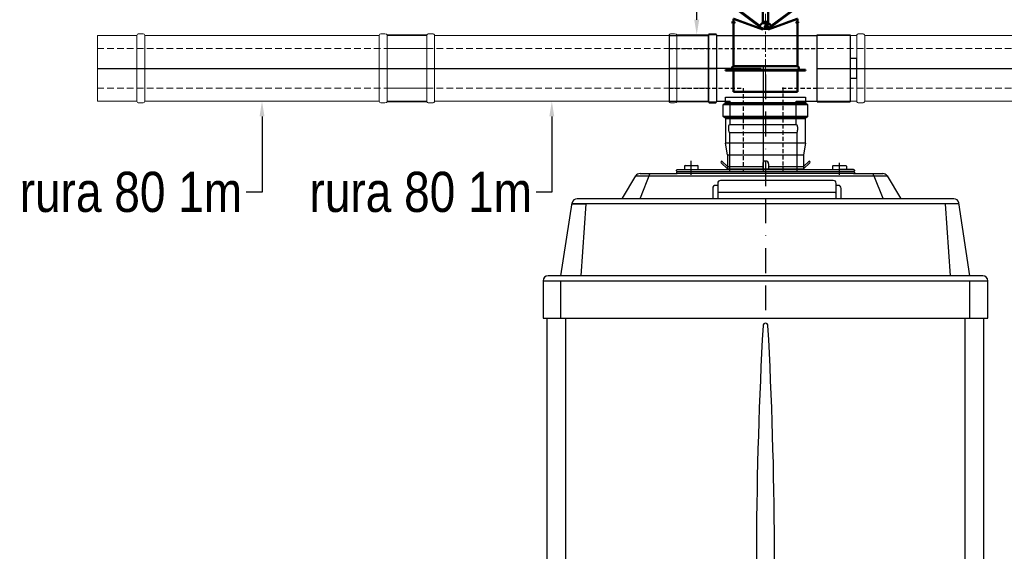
# Model space of a CAD drawing. Header units: centimetres. Extents: x 4745 to 39369, y 17389 to 19524.
# Tile 74 of 188: x 20772 to 21011, y 18083 to 18212. Entities that reach past the tile are written whole.
import ezdxf
from ezdxf import colors
from ezdxf.entities.mleader import LeaderData, LeaderLine
from ezdxf.enums import TextEntityAlignment as Align
from ezdxf.lldxf.tags import DXFTag
from ezdxf.math import Vec2, Vec3

# ---------------------------------------------------------------- set-up
doc = ezdxf.new("R2010")
doc.units = ezdxf.units.CM
for name, pattern in [('BORDER', [1.75, 0.5, -0.25, 0.5, -0.25, 0, -0.25]), ('CENTER', [0.55, 0.37, -0.06, 0.06, -0.06]), ('DASHEDX2', [1.5, 1, -0.5]), ('HIDDEN', [0.375, 0.25, -0.125])]:
    doc.linetypes.add(name, pattern=pattern)
for name, color, linetype, lineweight in [('2DH_PRO_zw', 250, 'Continuous', 15), ('IS_Opis', 250, 'Continuous', 9), ('Osie', 1, 'CENTER', 5), ('Widoczne (ISO)', 7, 'Continuous', 50)]:
    doc.layers.add(name, color=color, linetype=linetype, lineweight=lineweight)
for name, color, linetype in [('CP_AXIS', 143, 'DASHDOT'), ('LIVELLO_1', 160, 'Continuous'), ('Osi', 1, 'BORDER'), ('UKRYTA', 250, 'HIDDEN'), ('WYMIAR', 4, 'Continuous')]:
    doc.layers.add(name, color=color, linetype=linetype)
doc.styles.add('CP_ATTR', font='arial.ttf')
doc.styles.add('styl1', font='ARIALN.TTF')
tags = doc.linetypes.add('DASHDOT', pattern=[25.4, 12.7, -6.35, 0, -6.35]).pattern_tags.tags
tags[10:11] = [DXFTag(74, 4), DXFTag(75, 0), DXFTag(340, '0'), DXFTag(46, 1.0), DXFTag(50, 0.0), DXFTag(44, 0.0), DXFTag(45, 0.0)]
tags[8:9] = [DXFTag(74, 4), DXFTag(75, 0), DXFTag(340, '0'), DXFTag(46, 1.0), DXFTag(50, 0.0), DXFTag(44, 0.0), DXFTag(45, 0.0)]
tags[6:7] = [DXFTag(74, 4), DXFTag(75, 0), DXFTag(340, '0'), DXFTag(46, 1.0), DXFTag(50, 0.0), DXFTag(44, 0.0), DXFTag(45, 0.0)]
tags[4:5] = [DXFTag(74, 4), DXFTag(75, 0), DXFTag(340, '0'), DXFTag(46, 1.0), DXFTag(50, 0.0), DXFTag(44, 0.0), DXFTag(45, 0.0)]

# ---------------------------------------------------------------- blocks, each defined once
blk = doc.blocks.new('VITRIX PRO 35 55')
for p, q in [((-31.29, 447.87), (-33.51, 445.97)), ((49.67, 447.87), (51.89, 445.97)), ((-33.51, 433.9), (-31.29, 432)), ((51.89, 433.9), (49.67, 432))]:
    blk.add_line(p, q)
at = {"linetype": 'Continuous'}
for p, q in [((-29.39, 395.17), (-29.39, 380.22)), ((-29.39, 395.17), (47.77, 395.17)), ((9.35, 388.88), (9.35, 388.88)), ((47.77, 395.17), (47.77, 380.22)), ((-80.87, 378.92), (-80.87, 379.52)), ((-80.17, 380.22), (98.43, 380.22)), ((-80.17, 380.22), (-65.87, 380.22)), ((-72.87, 383.52), (-72.87, 380.22)), ((-72.17, 384.22), (-59.57, 384.22)), ((-58.87, 380.22), (-58.87, 383.52)), ((-35.54, 388.39), (-35.71, 388.21)), ((-35.71, 387.22), (-29.39, 380.9)), ((-29.39, 383.22), (-34.55, 388.39)), ((-29.39, 383.22), (6.35, 383.22)), ((-29.39, 380.9), (47.77, 380.9)), ((6.35, 385.88), (6.35, 380.9)), ((12.35, 385.88), (12.35, 380.9)), ((12.35, 383.22), (47.77, 383.22)), ((47.77, 383.22), (52.93, 388.39)), ((54.09, 387.22), (47.77, 380.9)), ((53.92, 388.39), (54.09, 388.21)), ((77.13, 383.52), (77.13, 380.22)), ((77.83, 384.22), (90.43, 384.22)), ((98.43, 380.22), (84.13, 380.22)), ((91.13, 383.52), (91.13, 380.22)), ((99.13, 379.52), (99.13, 378.92)), ((-135.64, 351.22), (-122.1, 373.8)), ((-122.1, 373.8), (132.24, 373.8)), ((-107.81, 376.22), (-117.81, 351.22)), ((-117.81, 376.22), (-80.17, 376.22)), ((-80.87, 377.52), (-80.87, 376.92)), ((-80.17, 378.22), (98.43, 378.22)), ((98.43, 376.22), (-80.17, 376.22)), ((77.78, 369.22), (-36.21, 369.22)), ((98.43, 376.22), (127.95, 376.22)), ((99.13, 377.52), (99.13, 376.92)), ((118.92, 373.8), (118.1, 376.22)), ((118.92, 376.22), (118.92, 376.22)), ((118.92, 373.8), (127.95, 351.22)), ((132.24, 373.8), (145.78, 351.22)), ((-44.22, 361.22), (-44.22, 350.72)), ((-39.21, 364.22), (-41.22, 364.22)), ((-39.21, 366.22), (-39.21, 350.72)), ((80.78, 350.72), (80.78, 366.22)), ((82.78, 364.22), (80.78, 364.22)), ((85.78, 350.72), (85.78, 361.22)), ((85.78, 351.22), (85.78, 359.98)), ((199.9, 350.72), (-181.52, 350.72)), ((79.78, 356.98), (-38.21, 356.98)), ((-197.81, 272.72), (-186.46, 346.48)), ((204.96, 345.72), (-186.58, 345.72)), ((-186.58, 345.72), (-172.58, 345.72)), ((-172.58, 345.72), (-177.81, 272.72)), ((190.9, 345.72), (196.19, 272.72)), ((216.09, 272.72), (204.84, 346.48)), ((-197.81, 272.72), (-210.81, 272.72)), ((228.19, 272.72), (-197.81, 272.72)), ((229.09, 272.72), (228.09, 272.72)), ((-215.81, 267.72), (-215.81, 229.72)), ((-215.81, 267.72), (234.19, 267.72)), ((-197.81, 229.72), (-197.81, 267.72)), ((216.19, 229.72), (216.19, 267.72)), ((234.19, 229.72), (234.19, 267.72)), ((-215.81, 229.72), (234.19, 229.72)), ((-211.81, -492.28), (-211.81, 229.72)), ((-192.81, -492.28), (-192.81, 229.72)), ((211.19, -492.28), (211.19, 229.72)), ((230.19, -492.28), (230.19, 229.72))]:
    blk.add_line(p, q, dxfattribs=at)
for centre, radius, start, end in [((9.35, 385.88), 3, 90, 180), ((9.35, 385.88), 3, 0, 90), ((-80.17, 379.52), 0.7, 90, 180), ((-80.17, 378.92), 0.7, 180, 270), ((-72.17, 383.52), 0.7, 90, 180), ((-59.57, 383.52), 0.7, 0, 90), ((-35.22, 387.72), 0.7, 135, 225), ((-35.04, 387.89), 0.7, 45, 135), ((53.42, 387.89), 0.7, 45, 135), ((53.6, 387.72), 0.7, 315, 45), ((77.83, 383.52), 0.7, 90, 180), ((90.43, 383.52), 0.7, 0, 90), ((98.43, 379.52), 0.7, 0, 90), ((98.43, 378.92), 0.7, 270, 0), ((-117.81, 371.22), 5, 90, 149.03624), ((-80.17, 377.52), 0.7, 90, 180), ((-80.17, 376.92), 0.7, 180, 270), ((-36.21, 366.22), 3, 90, 180), ((77.78, 366.22), 3, 0, 90), ((98.43, 377.52), 0.7, 0, 90), ((98.43, 376.92), 0.7, 270, 0), ((127.95, 371.22), 5, 30.96376, 90), ((-41.22, 361.22), 3, 90, 179.99316), ((82.78, 361.22), 3, 0, 90), ((-181.52, 345.72), 5, 90, 171.25384), ((-38.21, 357.98), 1, 179.99857, 270), ((79.78, 357.98), 1, 270, 0), ((199.9, 345.72), 5, 8.74616, 90), ((-210.81, 267.72), 5, 90, 180), ((229.02, 267.54), 5.18, 1.94312, 89.19784)]:
    blk.add_arc(centre, radius, start, end, dxfattribs=at)
at = {"layer": 'LIVELLO_1', "color": 7}
for p, q in [((-31.29, 447.87), (-31.29, 453.62)), ((-31.29, 453.62), (49.67, 453.62)), ((49.67, 453.62), (49.67, 447.87)), ((-33.51, 433.9), (-33.51, 445.97)), ((-33.51, 445.97), (51.89, 445.97)), ((-31.93, 446.92), (-32.4, 446.92)), ((-31.93, 446.92), (50.62, 446.92)), ((49.67, 447.87), (-31.29, 447.87)), ((50.62, 446.92), (50.78, 446.92)), ((51.89, 433.9), (51.89, 445.97)), ((51.89, 433.9), (-33.51, 433.9)), ((-31.93, 432.95), (-32.4, 432.95)), ((50.62, 432.95), (-31.93, 432.95)), ((-31.29, 432), (-31.29, 406.92)), ((-31.29, 432), (49.67, 432)), ((49.67, 406.92), (49.67, 432)), ((50.62, 432.95), (50.78, 432.95)), ((-29.39, 395.17), (-31.29, 406.92)), ((49.67, 406.92), (-31.29, 406.92)), ((49.67, 406.92), (47.77, 395.17))]:
    blk.add_line(p, q, dxfattribs=at)
at = {"layer": 'Osi', "ltscale": 50}
blk.add_line((9.19, 476.36), (9.19, 231.82), dxfattribs=at)
at = {"layer": 'Osi', "linetype": 'Continuous', "ltscale": 50}
for p, q in [((-65.87, 374.87), (-65.87, 389.04)), ((84.13, 374.8), (84.13, 387.14))]:
    blk.add_line(p, q, dxfattribs=at)
at = {"layer": 'WYMIAR', "linetype": 'Continuous'}
for centre, radius, start, end in [((4543.41, -25.55), 4543.48, 176.8739, 182.48161), ((9.19, 222.22), 2.5, 0, 180), ((-4525.03, -25.55), 4543.48, 357.51839, 3.1261)]:
    blk.add_arc(centre, radius, start, end, dxfattribs=at)
blk = doc.blocks.new('Klapa zwrotna 80')
at = {"layer": 'Widoczne (ISO)'}
for p, q in [((-27.09, 61.96), (-26.79, 62.36)), ((-4.16, 44.75), (-27.09, 61.96)), ((-26.79, 62.36), (-3.86, 45.15)), ((-6, 69.42), (-0.75, 69.42)), ((-6, 69.42), (-6, 68.62)), ((-0.75, 68.62), (-6, 68.62)), ((-0.75, 69.42), (4.75, 69.42)), ((-0.75, 69.42), (-0.75, 67.82)), ((-0.75, 47.81), (-0.75, 67.82)), ((4.75, 69.42), (10, 69.42)), ((4.75, 67.82), (4.75, 69.42)), ((10, 68.62), (4.75, 68.62)), ((4.75, 67.82), (4.75, 47.8)), ((7.86, 45.14), (30.84, 62.28)), ((31.14, 61.88), (8.16, 44.74)), ((10, 69.42), (10, 68.62)), ((31.14, 61.88), (30.84, 62.28)), ((-0.8, 41.43), (-30.5, 52.24)), ((-30.5, 49.34), (-30.5, 52.24)), ((-30, 52.24), (-30.5, 52.24)), ((-0.8, 41.45), (-30, 52.24)), ((34.5, 52.24), (4.8, 41.43)), ((34, 52.24), (4.8, 41.45)), ((34, 52.24), (34.5, 52.24)), ((34.5, 49.34), (34.5, 52.24)), ((-30.1, 49.34), (-31.1, 49.34)), ((-31.1, 48.14), (-30.1, 48.14)), ((-30.5, 4.6), (-30.5, 48.14)), ((-30.1, 49.34), (-29.44, 49.34)), ((-30.1, 48.14), (-29.44, 48.14)), ((-4.16, 44.75), (-3.86, 45.15)), ((-1.56, 42.8), (-4.16, 44.75)), ((-3.86, 45.15), (-3.56, 45.55)), ((-3.56, 45.55), (-2.47, 47.01)), ((-1.32, 43.12), (-1.56, 42.8)), ((-0.75, 42.19), (-1.56, 42.8)), ((-1.56, 42.8), (-1.56, 42.8)), ((-1.32, 43.12), (-0.71, 42.66)), ((-0.51, 42.52), (-0.8, 41.43)), ((-0.75, 41.62), (-0.75, 42.69)), ((-0.66, 47.8), (2.84, 47.45)), ((2, 47.53), (4.67, 47.8)), ((4.24, 44.26), (3.57, 43.37)), ((4.8, 41.43), (4.51, 42.52)), ((4.71, 42.65), (5.28, 43.08)), ((5.52, 42.76), (4.75, 42.19)), ((4.75, 42.69), (4.75, 41.62)), ((8.16, 44.74), (5.52, 42.76)), ((6.47, 47), (7.56, 45.54)), ((7.56, 45.54), (7.79, 45.24)), ((7.79, 45.24), (7.86, 45.14)), ((7.86, 45.14), (8.16, 44.74)), ((33.44, 49.34), (33.61, 49.34)), ((33.44, 48.14), (33.61, 48.14)), ((34.61, 49.34), (33.61, 49.34)), ((33.61, 48.14), (34.61, 48.14)), ((34.5, 4.6), (34.5, 48.14)), ((42.5, 0.6), (-38.5, 0.6)), ((-38.5, 0.6), (-38.5, 0.1)), ((42.5, 0.1), (-38.5, 0.1)), ((34.5, 4.6), (-30.5, 4.6)), ((-30.5, -21.4), (-30.5, 0.1)), ((0, 0.1), (0, 0)), ((4, 0), (4, 0.1)), ((34.5, -21.4), (34.5, 0.1)), ((42.5, 0.6), (42.5, 0.1)), ((34.5, -21.4), (-30.5, -21.4))]:
    blk.add_line(p, q, dxfattribs=at)
for radius in [0.8, 0.65]:
    blk.add_circle((2, 44.42), radius, dxfattribs=at)
for centre, radius, start, end in [((-31.1, 48.74), 0.6, 90, 270), ((-0.87, 45.81), 2, 84.19867, 143.11133), ((1.17, 45.17), 3, 265.45678, 323.11133), ((2.83, 45.17), 3, 253.8832, 274.38113), ((2.64, 45.46), 2, 323.11133, 84.19867), ((4.87, 45.8), 2, 36.72657, 95.63923), ((27.61, 38.74), 10.6, 100.497, 120.0774), ((34.61, 48.74), 0.6, 270, 90), ((-29.58, 2.6), 2.2, 114.61998, 245.38002), ((33.58, 2.6), 2.2, 294.61998, 65.38002)]:
    blk.add_arc(centre, radius, start, end, dxfattribs=at)
blk.add_ellipse((4.92, 43.56), major_axis=(-0.598, 0.801), ratio=0.000715, start_param=3.141378, end_param=3.141593, dxfattribs=at)
for points, knots in [([(-29.56, 49.34), (-29.56, 49.34), (-29.56, 49.34), (-29.54, 49.38), (-29.52, 49.39), (-29.48, 49.39), (-29.46, 49.38), (-29.41, 49.31), (-29.39, 49.26), (-29.36, 49.14), (-29.35, 49.07), (-29.33, 48.91), (-29.33, 48.82), (-29.33, 48.74)], [0.2730843, 0.2730843, 0.2730843, 0.2730843, 0.2731419, 0.2731419, 0.2983955, 0.2983955, 0.3237525, 0.3237525, 0.3491095, 0.3491095, 0.3735614, 0.3735614, 0.3980133, 0.3980133, 0.3980133, 0.3980133]), ([(-29.33, 48.74), (-29.33, 48.66), (-29.33, 48.57), (-29.35, 48.41), (-29.36, 48.34), (-29.39, 48.23), (-29.41, 48.18), (-29.46, 48.11), (-29.48, 48.09), (-29.52, 48.09), (-29.54, 48.11), (-29.56, 48.14), (-29.56, 48.14), (-29.56, 48.14)], [0, 0, 0, 0, 0.0244519, 0.0244519, 0.0489038, 0.0489038, 0.0742608, 0.0742608, 0.0996178, 0.0996178, 0.1248714, 0.1248714, 0.1249289, 0.1249289, 0.1249289, 0.1249289]), ([(-1.32, 43.12), (-1.33, 43.1), (-1.35, 43.08), (-1.42, 42.99), (-1.47, 42.92), (-1.52, 42.85), (-1.54, 42.82), (-1.55, 42.8), (-1.56, 42.8), (-1.56, 42.8)], [0.00091138, 0.00091138, 0.00091138, 0.00091138, 0.00972358, 0.00972358, 0.04878655, 0.04878655, 0.07631475, 0.07631475, 0.09353722, 0.09353722, 0.09353722, 0.09353722]), ([(-0.71, 42.66), (-0.6, 42.58), (-0.49, 42.51), (-0.14, 42.32), (0.08, 42.25), (0.48, 42.18), (0.69, 42.16), (0.93, 42.18)], [0, 0, 0, 0, 0.0411412, 0.0411412, 0.1169507, 0.1169507, 0.1730084, 0.1730084, 0.1730084, 0.1730084]), ([(-0.67, 47.8), (-0.52, 48.09), (-0.33, 48.34), (0.14, 48.82), (0.48, 49.05), (1.22, 49.36), (1.62, 49.43), (2.38, 49.43), (2.78, 49.36), (3.52, 49.05), (3.86, 48.82), (4.34, 48.34), (4.53, 48.08), (4.67, 47.79)], [-0.7683662, -0.7683662, -0.7683662, -0.7683662, -0.6784503, -0.6784503, -0.5653754, -0.5653754, -0.4523004, -0.4523004, -0.3392254, -0.3392254, -0.2261505, -0.2261505, -0.1353765, -0.1353765, -0.1353765, -0.1353765]), ([(2, 43.72), (1.91, 43.72), (1.82, 43.74), (1.65, 43.81), (1.57, 43.87), (1.44, 43.99), (1.39, 44.07), (1.32, 44.24), (1.3, 44.34), (1.3, 44.42), (1.3, 44.51), (1.32, 44.61), (1.39, 44.78), (1.44, 44.86), (1.57, 44.98), (1.65, 45.03), (1.82, 45.11), (1.91, 45.12), (2, 45.12)], [0.3164273, 0.3164273, 0.3164273, 0.3164273, 0.3427963, 0.3427963, 0.3691652, 0.3691652, 0.3955341, 0.3955341, 0.4219031, 0.4219031, 0.4219031, 0.448272, 0.448272, 0.474641, 0.474641, 0.5010099, 0.5010099, 0.5273789, 0.5273789, 0.5273789, 0.5273789]), ([(2, 45.12), (2.09, 45.12), (2.18, 45.11), (2.35, 45.03), (2.43, 44.98), (2.56, 44.86), (2.61, 44.78), (2.68, 44.61), (2.7, 44.51), (2.7, 44.34), (2.68, 44.24), (2.61, 44.07), (2.56, 43.99), (2.43, 43.87), (2.35, 43.81), (2.18, 43.74), (2.09, 43.72), (2, 43.72)], [0.1054758, 0.1054758, 0.1054758, 0.1054758, 0.1318447, 0.1318447, 0.1582137, 0.1582137, 0.1845826, 0.1845826, 0.2109515, 0.2109515, 0.2373205, 0.2373205, 0.2636894, 0.2636894, 0.2900584, 0.2900584, 0.3164273, 0.3164273, 0.3164273, 0.3164273]), ([(3.06, 42.18), (3.35, 42.15), (3.61, 42.18), (3.99, 42.27), (4.13, 42.32), (4.42, 42.46), (4.57, 42.55), (4.71, 42.65)], [0, 0, 0, 0, 0.0883917, 0.0883917, 0.1429685, 0.1429685, 0.2036736, 0.2036736, 0.2036736, 0.2036736]), ([(5.52, 42.76), (5.52, 42.76), (5.51, 42.77), (5.47, 42.82), (5.44, 42.86), (5.39, 42.93), (5.37, 42.96), (5.33, 43.01), (5.32, 43.02), (5.3, 43.05), (5.29, 43.07), (5.28, 43.08)], [0.00932469, 0.00932469, 0.00932469, 0.00932469, 0.03938136, 0.03938136, 0.07114611, 0.07114611, 0.08700301, 0.08700301, 0.09492816, 0.09492816, 0.10191619, 0.10191619, 0.10191619, 0.10191619]), ([(33.33, 48.74), (33.33, 48.82), (33.33, 48.91), (33.35, 49.07), (33.36, 49.14), (33.39, 49.26), (33.41, 49.31), (33.46, 49.38), (33.48, 49.39), (33.52, 49.39), (33.54, 49.38), (33.56, 49.34), (33.56, 49.34), (33.56, 49.34)], [0, 0, 0, 0, 0.0244519, 0.0244519, 0.0489038, 0.0489038, 0.0742608, 0.0742608, 0.0996178, 0.0996178, 0.1248714, 0.1248714, 0.1249289, 0.1249289, 0.1249289, 0.1249289]), ([(33.56, 48.14), (33.56, 48.14), (33.56, 48.14), (33.54, 48.11), (33.52, 48.09), (33.48, 48.09), (33.46, 48.11), (33.41, 48.18), (33.39, 48.23), (33.36, 48.34), (33.35, 48.41), (33.33, 48.57), (33.33, 48.66), (33.33, 48.74)], [0.2730843, 0.2730843, 0.2730843, 0.2730843, 0.2731419, 0.2731419, 0.2983955, 0.2983955, 0.3237525, 0.3237525, 0.3491095, 0.3491095, 0.3735614, 0.3735614, 0.3980133, 0.3980133, 0.3980133, 0.3980133])]:
    blk.add_open_spline(points, degree=3, knots=knots, dxfattribs=at)
blk = doc.blocks.new('2hpn_fls002_0006_ftuoxw3')
for p, q in [((0, 5.1), (-6, 5.1)), ((-6, -5.1), (-6, 5.1)), ((0, 5.1), (0, -5.1)), ((0.84, 5.25), (0.36, 5.25)), ((36.8, 5), (1.2, 5)), ((1.2, 5), (1.2, -5)), ((1.2, 5), (1.2, -5)), ((36.8, -5), (36.8, 5)), ((37.16, 5.25), (37.16, 5.25)), ((37.16, 5.25), (37.16, 5.25)), ((37.16, 5.25), (37.64, 5.25)), ((38, -5), (38, 5)), ((38, 5), (44, 5)), ((44, 5), (44, -5)), ((0, -5.1), (-6, -5.1)), ((0.84, -5.25), (0.36, -5.25)), ((36.8, -5), (1.2, -5)), ((37.16, -5.25), (37.64, -5.25)), ((38, -5), (44, -5))]:
    blk.add_line(p, q)
at = {"linetype": 'DASHEDX2'}
for p, q in [((44, 3), (-6, 3)), ((44, -3), (-6, -3))]:
    blk.add_line(p, q, dxfattribs=at)
for centre, ratio, start_param, end_param in [((0.36, 5.1), 0.416667, -1.570796, 0), ((0.84, 5), 0.694444, -3.141593, -1.570796), ((37.16, 5), 0.694444, -1.570796, 0), ((37.64, 5), 0.694444, -3.141593, -1.570796), ((0.36, -5.1), 0.416667, 0, 1.570796), ((0.84, -5), 0.694444, 1.570796, 3.141593), ((37.16, -5), 0.694444, 0, 1.570796), ((37.64, -5), 0.694444, 1.570796, 3.141593)]:
    blk.add_ellipse(centre, major_axis=(-0.36, 0), ratio=ratio, start_param=start_param, end_param=end_param)
at = {"layer": 'CP_AXIS'}
blk.add_line((44, 0), (-6, 0), dxfattribs=at)
at = {"linetype": 'ByBlock', "style": 'CP_ATTR', "flags": 9}
for tag in ['OTHER', 'WEIGHT', 'VOLTAGE', 'POWER', 'FLOW', 'TEMPERATURE', 'PN', 'DN', 'CHARACTER', 'ORDER-NO', 'PRODUCT-TYPE', 'ARTICLE', 'PRODUCER', 'NUMBER', 'GROUP', 'NAME']:
    blk.add_attdef(tag, text='', height=0.00005, dxfattribs=at).set_placement((-4.8, 0.01), align=Align.MIDDLE_LEFT)
blk = doc.blocks.new('2dchmd035_m01')
for p, q in [((30, 30), (0, 30)), ((0, -30), (0, 30)), ((30, -30), (30, 30)), ((30, -30), (0, -30))]:
    blk.add_line(p, q)
blk = doc.blocks.new('2dchmd035_m02')
for p, q in [((0, -31), (0, 31)), ((11, 32), (1, 32)), ((12, 31), (12, -31)), ((11, -32), (1, -32))]:
    blk.add_line(p, q)
for centre, start, end in [((1, 31), 90, 180), ((11, 31), 0, 90), ((1, -31), 180, 270), ((11, -31), 270, 0)]:
    blk.add_arc(centre, 1, start, end)
blk = doc.blocks.new('trójnik pwietrze')
for p, q in [((20721.66, 18207.3), (20746.14, 18207.3)), ((20746.14, 18191.14), (20746.14, 18207.46)), ((20746.14, 18207.46), (20754.14, 18207.46)), ((20754.14, 18207.46), (20754.14, 18191.14)), ((20755.74, 18201.7), (20754.14, 18201.7)), ((20755.74, 18196.9), (20755.74, 18201.7)), ((20754.14, 18196.9), (20755.74, 18196.9)), ((20721.66, 18191.3), (20724.97, 18191.3)), ((20724.97, 18185.65), (20724.97, 18191.3)), ((20740.97, 18185.65), (20740.97, 18191.3)), ((20740.97, 18191.3), (20746.14, 18191.3)), ((20746.14, 18191.14), (20754.14, 18191.14)), ((20724.97, 18185.65), (20740.97, 18185.65)), ((20724.97, 18185.65), (20740.97, 18185.65)), ((20724.57, 18185.08), (20724.57, 18184.31)), ((20724.81, 18183.73), (20724.81, 18174.13)), ((20724.81, 18183.73), (20741.13, 18183.73)), ((20741.13, 18183.73), (20741.13, 18174.13)), ((20741.37, 18185.08), (20741.37, 18185.08)), ((20741.37, 18185.08), (20741.37, 18184.31)), ((20741.13, 18174.13), (20724.81, 18174.13))]:
    blk.add_line(p, q)
at = {"linetype": 'DASHEDX2'}
for p, q in [((20710.14, 18204.1), (20746.14, 18204.1)), ((20710.14, 18194.5), (20728.17, 18194.5)), ((20728.17, 18194.5), (20728.17, 18174.13)), ((20737.6, 18194.5), (20746.14, 18194.5)), ((20737.77, 18194.68), (20737.77, 18174.13))]:
    blk.add_line(p, q, dxfattribs=at)
for centre, ratio, start_param, end_param in [((20724.97, 18185.08), 0.694444, -3.141593, -1.570796), ((20740.97, 18185.08), 0.694444, 1.570796, 3.141593), ((20724.81, 18184.31), 0.416667, -1.570796, 0), ((20741.13, 18184.31), 0.416667, 0, 1.570796)]:
    blk.add_ellipse(centre, major_axis=(0, -0.576), ratio=ratio, start_param=start_param, end_param=end_param)
at = {"layer": 'CP_AXIS'}
for p, q in [((20732.97, 18199.73), (20732.97, 18174.13)), ((20732.54, 18199.3), (20710.14, 18199.3))]:
    blk.add_line(p, q, dxfattribs=at)
at = {"zscale": 1.6, "rotation": 180.000000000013}
for name, p, xscale, yscale in [('2dchmd035_m01', (20719.74, 18199.3), 0.32, 0.266666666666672), ('2dchmd035_m02', (20721.66, 18199.3), 0.16, 0.2625)]:
    blk.add_blockref(name, p, dxfattribs=dict(at, xscale=xscale, yscale=yscale))
at = {"linetype": 'ByBlock', "style": 'CP_ATTR', "flags": 9}
for tag in ['NAME', 'GROUP', 'NUMBER', 'PRODUCER', 'ARTICLE', 'PRODUCT-TYPE', 'ORDER-NO', 'CHARACTER', 'DN', 'PN', 'TEMPERATURE', 'FLOW', 'POWER', 'VOLTAGE', 'WEIGHT', 'OTHER']:
    blk.add_attdef(tag, text='', height=0.00008, rotation=90, dxfattribs=at).set_placement((20732.95, 18176.05), align=Align.MIDDLE_LEFT)

msp = doc.modelspace()

# ---------------------------------------------------------------- linework, layer by layer
at = {"layer": 'Osie', "color": 18, "ltscale": 10, "true_color": 0x000000}
msp.add_line((20953.36, 18193.05), (20953.36, 18218.24), dxfattribs=at)

# ---------------------------------------------------------------- block references
at = {"color": 18, "true_color": 0x000000, "xscale": 0.24, "yscale": 0.24, "zscale": 0.24}
msp.add_blockref('Klapa zwrotna 80', (20952.88, 18199.49), dxfattribs=at)
msp.add_blockref('trójnik pwietrze', (219.81, 0.72))
at = {"layer": '2DH_PRO_zw', "xscale": -1.6, "yscale": 1.6, "zscale": 1.6, "rotation": 359.9999999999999}
for p in [(20861.46, 18200.02), (20931.86, 18200.02), (21036.34, 18200.02)]:
    msp.add_blockref('2hpn_fls002_0006_ftuoxw3', p, dxfattribs=at)
at = {"layer": 'UKRYTA', "color": 18, "true_color": 0x000000, "xscale": 0.24, "yscale": 0.24, "zscale": 0.24}
msp.add_blockref('VITRIX PRO 35 55', (20951.16, 18084.18), dxfattribs=at)

# ---------------------------------------------------------------- leaders
at = {"layer": 'IS_Opis'}
ml = msp.add_multileader_mtext('Standard', dxfattribs=at)
ml.set_content('trójnik 80/80', color=256, style='styl1')
ml.set_leader_properties()
ml.build(insert=Vec2(0, 0))
ml.multileader.update_dxf_attribs({"dogleg_length": 5, "arrow_head_size": 3.66})
ctx = ml.context
ctx.base_point, ctx.char_height, ctx.arrow_head_size, ctx.landing_gap_size, ctx.plane_origin = Vec3(20867.84, 18228.04), 9.7561, 3.66, 2.44, Vec3(20934.45, 18202.62)
notes = []
notes.append((ctx, [(0, (1, 1, 0), (20936.66, 18228.04), (-1, 0), 3.83, [(0, [(20936.66, 18208.18), (20936.66, 18228.04)], 0, [])])]))
ctx.mtext.insert, ctx.mtext.flow_direction = Vec3(20870.27, 18234.35), 5
ml = msp.add_multileader_mtext('Standard', dxfattribs=at)
ml.set_content('rura 80 1m', color=256, style='styl1')
ml.set_leader_properties()
ml.build(insert=Vec2(0, 0))
ml.multileader.update_dxf_attribs({"dogleg_length": 5, "arrow_head_size": 3.66})
ctx = ml.context
ctx.base_point, ctx.char_height, ctx.arrow_head_size, ctx.landing_gap_size, ctx.plane_origin = Vec3(20769.76, 18169.94), 9.756, 3.66, 2.44, Vec3(20820.18, 18201.78)
notes.append((ctx, [(0, (1, 1, 0), (20831.06, 18169.94), (-1, 0), 3.83, [(0, [(20831.06, 18192.02), (20831.06, 18169.94)], 0, [])])]))
ctx.mtext.insert, ctx.mtext.flow_direction = Vec3(20772.2, 18174.9), 5
ml = msp.add_multileader_mtext('Standard', dxfattribs=at)
ml.set_content('rura 80 1m', color=256, style='styl1')
ml.set_leader_properties()
ml.build(insert=Vec2(0, 0))
ml.multileader.update_dxf_attribs({"dogleg_length": 5, "arrow_head_size": 3.66})
ctx = ml.context
ctx.base_point, ctx.char_height, ctx.arrow_head_size, ctx.landing_gap_size, ctx.plane_origin = Vec3(20840.16, 18169.94), 9.756, 3.66, 2.44, Vec3(20890.58, 18201.78)
notes.append((ctx, [(0, (1, 1, 0), (20901.46, 18169.94), (-1, 0), 3.83, [(0, [(20901.46, 18192.02), (20901.46, 18169.94)], 0, [])])]))
ctx.mtext.insert, ctx.mtext.flow_direction = Vec3(20842.6, 18174.9), 5
for ctx, leaders in notes:
    for number, flags, end, landing, length, lines in leaders:
        leader = LeaderData()
        leader.index, (leader.has_last_leader_line, leader.has_dogleg_vector, leader.attachment_direction) = number, flags
        leader.last_leader_point, leader.dogleg_vector, leader.dogleg_length = Vec3(end), Vec3(landing), length
        for number, points, colour, breaks in lines:
            line = LeaderLine()
            line.index, line.vertices, line.color, line.breaks = number, Vec3.list(points), colors.encode_raw_color(colour), breaks
            leader.lines.append(line)
        ctx.leaders.append(leader)

doc.saveas('drawing.dxf')
